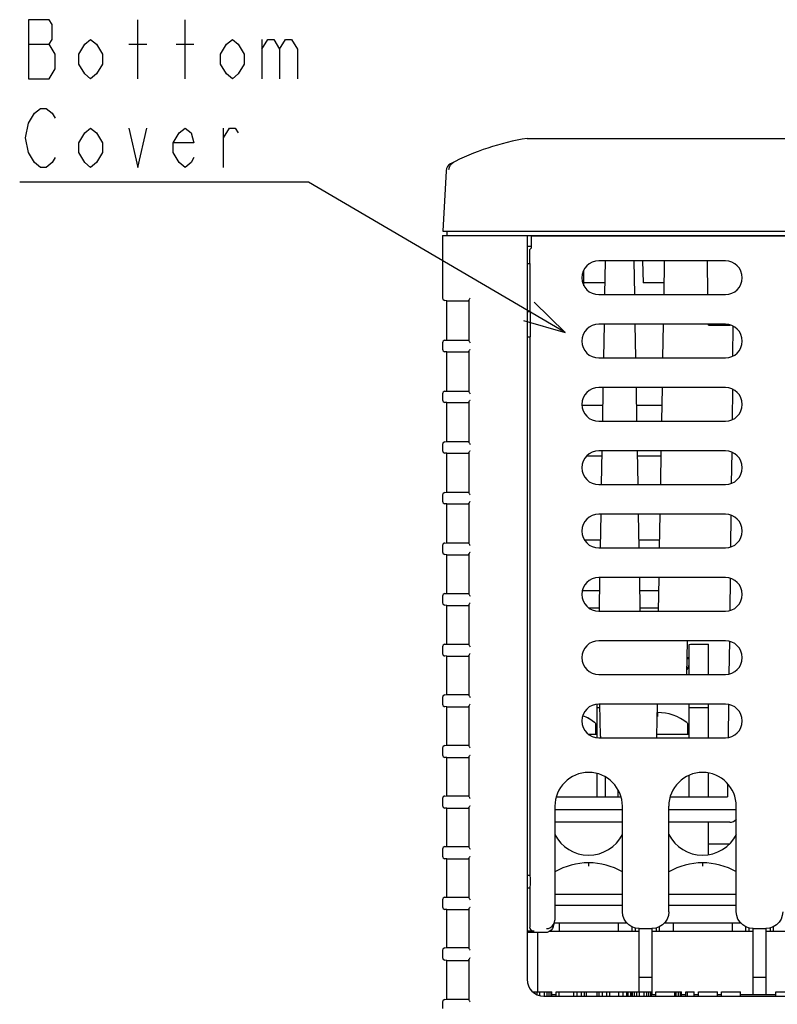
# Model space of a CAD drawing. Extents: x 20 to 400, y 160 to 434.
# Tile 2 of 20: x 36 to 72, y 214 to 261. Entities that reach past the tile are written whole.
import ezdxf

# ---------------------------------------------------------------- set-up
doc = ezdxf.new("R2010")
doc.units = 0
doc.header["$LTSCALE"] = 4.2
doc.header["$MEASUREMENT"] = 0
doc.layers.get('0').update_dxf_attribs({"linetype": 'CONTINUOUS'})
doc.layers.add('ALL_FEATURES', color=7, linetype='CONTINUOUS')
doc.layers.add('ALL_NOTE', color=7, linetype='CONTINUOUS')

msp = doc.modelspace()

# ---------------------------------------------------------------- linework, layer by layer
at = {"linetype": 'CONTINUOUS'}
for p, q in [((59.974441, 255.356746), (107.974441, 255.356746)), ((56.135311, 253.826319), (55.984923, 250.956746)), ((55.974441, 250.756746), (55.974441, 247.796067)), ((55.974441, 250.756746), (87.174441, 250.756746)), ((55.984923, 250.956746), (88.046221, 250.956746)), ((56.174441, 250.956746), (56.174441, 250.756746)), ((59.974441, 250.756746), (59.974441, 215.516746)), ((60.163968, 250.756746), (60.163968, 250.156746)), ((60.163968, 250.756746), (60.171011, 250.749703)), ((60.370981, 250.746273), (73.156956, 250.746273)), ((60.163968, 250.236746), (59.974441, 250.236746)), ((60.090657, 250.083435), (60.163968, 250.156746)), ((60.090657, 250.083435), (60.090657, 249.436746)), ((59.974441, 249.436746), (60.111603, 249.436746)), ((60.111603, 249.436746), (60.111603, 247.156746)), ((69.374441, 249.556746), (63.374441, 249.556746)), ((63.666918, 247.956746), (63.694846, 249.556746)), ((65.081965, 247.956746), (65.054037, 249.556746)), ((65.454037, 249.556746), (65.47219, 248.516746)), ((66.466918, 247.956746), (66.494846, 249.556746)), ((68.549306, 247.956746), (68.521378, 249.556746)), ((62.674679, 248.374145), (62.661883, 249.107235)), ((63.676693, 248.516746), (62.67219, 248.516746)), ((66.476693, 248.516746), (65.47219, 248.516746)), ((63.374441, 247.956746), (69.374441, 247.956746)), ((56.174441, 247.667486), (56.082523, 247.676661)), ((56.174441, 245.804662), (56.174441, 247.667486)), ((56.174441, 247.667486), (57.219945, 247.667486)), ((57.219945, 247.691241), (57.219945, 245.78304)), ((59.974441, 247.156746), (60.117887, 247.156746)), ((69.374441, 246.556746), (63.374441, 246.556746)), ((63.614553, 244.956746), (63.642481, 246.556746)), ((65.13433, 244.956746), (65.106402, 246.556746)), ((66.414553, 244.956746), (66.442481, 246.556746)), ((68.574441, 246.516746), (68.573743, 246.556746)), ((68.574441, 246.516746), (69.610013, 246.516746)), ((69.730897, 245.04218), (69.748215, 246.459581)), ((59.974441, 245.956746), (60.117887, 245.956746)), ((60.111603, 245.956746), (60.111603, 220.456746)), ((55.974441, 245.678308), (55.974441, 245.373765)), ((56.085444, 245.79797), (56.174441, 245.804662)), ((56.174441, 245.804662), (57.219945, 245.804662)), ((56.174441, 245.246308), (56.083983, 245.254222)), ((56.174441, 243.388894), (56.174441, 245.246308)), ((56.174441, 245.246308), (57.219945, 245.246308)), ((57.219945, 245.268989), (57.219945, 243.366213)), ((63.374441, 244.956746), (69.374441, 244.956746)), ((69.374441, 243.556746), (63.374441, 243.556746)), ((63.562188, 241.956746), (63.590116, 243.556746)), ((65.186695, 241.956746), (65.158767, 243.556746)), ((66.362188, 241.956746), (66.390116, 243.556746)), ((55.974441, 243.261437), (55.974441, 242.9712)), ((56.083983, 243.38098), (56.174441, 243.388894)), ((56.174441, 243.388894), (57.219945, 243.388894)), ((69.711815, 243.480397), (69.694076, 242.028466)), ((56.174441, 242.843742), (56.083983, 242.851656)), ((56.174441, 240.99146), (56.174441, 242.843742)), ((56.174441, 242.843742), (57.219945, 242.843742)), ((57.219945, 242.866423), (57.219945, 240.968779)), ((62.579245, 242.716746), (63.575454, 242.716746)), ((65.173429, 242.716746), (66.375454, 242.716746)), ((63.374441, 241.956746), (69.374441, 241.956746)), ((55.974441, 240.864002), (55.974441, 240.568634)), ((56.083983, 240.983546), (56.174441, 240.99146)), ((56.174441, 240.99146), (57.219945, 240.99146)), ((56.174441, 240.441177), (56.083983, 240.449091)), ((56.174441, 238.594025), (56.174441, 240.441177)), ((56.174441, 240.441177), (57.219945, 240.441177)), ((57.219945, 240.463858), (57.219945, 238.571344)), ((62.809761, 240.316746), (63.533562, 240.316746)), ((69.374441, 240.556746), (63.374441, 240.556746)), ((63.509823, 238.956746), (63.537751, 240.556746)), ((65.23906, 238.956746), (65.211132, 240.556746)), ((65.215321, 240.316746), (66.333562, 240.316746)), ((66.309823, 238.956746), (66.337751, 240.556746)), ((69.675349, 240.495758), (69.657254, 239.01467)), ((63.374441, 238.956746), (69.374441, 238.956746)), ((55.974441, 238.466568), (55.974441, 238.166069)), ((56.083983, 238.586111), (56.174441, 238.594025)), ((56.174441, 238.594025), (57.219945, 238.594025)), ((56.174441, 238.038611), (56.083983, 238.046525)), ((56.174441, 236.196591), (56.174441, 238.038611)), ((56.174441, 238.038611), (57.219945, 238.038611)), ((57.219945, 238.061292), (57.219945, 236.173909)), ((69.374441, 237.556746), (63.374441, 237.556746)), ((63.457458, 235.956746), (63.485386, 237.556746)), ((65.291425, 235.956746), (65.263497, 237.556746)), ((66.257458, 235.956746), (66.285386, 237.556746)), ((69.638839, 237.507494), (69.620431, 236.000875)), ((55.974441, 236.069133), (55.974441, 235.763503)), ((56.083983, 236.188677), (56.174441, 236.196591)), ((56.174441, 236.196591), (57.219945, 236.196591)), ((63.463741, 236.316746), (62.710031, 236.316746)), ((66.263741, 236.316746), (65.285142, 236.316746)), ((56.174441, 235.636046), (56.083983, 235.64396)), ((56.174441, 233.799156), (56.174441, 235.636046)), ((56.174441, 235.636046), (57.219945, 235.636046)), ((57.219945, 235.658727), (57.219945, 233.776475)), ((63.374441, 235.956746), (69.374441, 235.956746)), ((69.374441, 234.556746), (63.374441, 234.556746)), ((63.405083, 232.956211), (63.433003, 234.555724)), ((65.343791, 232.956746), (65.315863, 234.556746)), ((66.205092, 232.956746), (66.23302, 234.556746)), ((69.602329, 234.519227), (69.583609, 232.987076)), ((56.083983, 233.791242), (56.174441, 233.799156)), ((56.174441, 233.799156), (57.219945, 233.799156)), ((63.421849, 233.916746), (62.596041, 233.916746)), ((66.221849, 233.916746), (65.327034, 233.916746)), ((55.974441, 233.671699), (55.974441, 233.360938)), ((56.174441, 233.23348), (56.083983, 233.241395)), ((56.174441, 231.401722), (56.174441, 233.23348)), ((56.174441, 233.23348), (57.219945, 233.23348)), ((57.219945, 233.256162), (57.219945, 231.37904)), ((62.896705, 233.116746), (63.407885, 233.116746)), ((63.374441, 232.956746), (69.374441, 232.956746)), ((65.340998, 233.116746), (66.207885, 233.116746)), ((56.083983, 231.393807), (56.174441, 231.401722)), ((56.174441, 231.401722), (57.219945, 231.401722)), ((69.374441, 231.556746), (63.374441, 231.556746)), ((67.554644, 229.956746), (67.582572, 231.556746)), ((67.774441, 231.396746), (68.574441, 231.396746)), ((68.574441, 229.956746), (68.574441, 231.396746)), ((69.565818, 231.530956), (69.546836, 229.977298)), ((55.974441, 231.274264), (55.974441, 230.958372)), ((67.654441, 229.956746), (67.654441, 231.38411)), ((56.174441, 230.830915), (56.083983, 230.838829)), ((56.174441, 229.004287), (56.174441, 230.830915)), ((56.174441, 230.830915), (57.219945, 230.830915)), ((57.219945, 230.853596), (57.219945, 228.981606)), ((67.56791, 230.716746), (67.654441, 230.716746)), ((67.568608, 230.756746), (67.654441, 230.756746)), ((63.374441, 229.956746), (69.374441, 229.956746)), ((55.974441, 228.87683), (55.974441, 228.555807)), ((56.083983, 228.996373), (56.174441, 229.004287)), ((56.174441, 229.004287), (57.219945, 229.004287)), ((56.174441, 228.42835), (56.083983, 228.436264)), ((56.174441, 226.606852), (56.174441, 228.42835)), ((56.174441, 228.42835), (57.219945, 228.42835)), ((57.219945, 228.451031), (57.219945, 226.584171)), ((63.294441, 226.965022), (63.294441, 228.5472)), ((63.294441, 228.396746), (63.432595, 228.396746)), ((69.374441, 228.556746), (63.374441, 228.556746)), ((63.456455, 227.029765), (63.429802, 228.556746)), ((66.132427, 227.029765), (66.159081, 228.556746)), ((67.654441, 226.956746), (67.654441, 228.556746)), ((67.654441, 228.396746), (68.574441, 228.396746)), ((68.574441, 226.956746), (68.574441, 228.556746)), ((69.529284, 228.540712), (69.510129, 226.972925)), ((63.199626, 227.665916), (63.214441, 227.63484)), ((67.559626, 227.665916), (67.574441, 227.63484)), ((63.214441, 227.63484), (63.214441, 227.116746)), ((67.574441, 227.63484), (67.574441, 227.116746)), ((63.294441, 227.116746), (62.896723, 227.116746)), ((63.374441, 226.956746), (69.374441, 226.956746)), ((67.654441, 227.116746), (66.133946, 227.116746)), ((55.974441, 226.479395), (55.974441, 226.153242)), ((56.083983, 226.598938), (56.174441, 226.606852)), ((56.174441, 226.606852), (57.219945, 226.606852)), ((56.174441, 226.025784), (56.083983, 226.033698)), ((56.174441, 224.209418), (56.174441, 226.025784)), ((56.174441, 226.025784), (57.219945, 226.025784)), ((57.219945, 226.048465), (57.219945, 224.186737)), ((63.294441, 224.156746), (63.294441, 225.258491)), ((63.694441, 224.156746), (63.694441, 225.102349)), ((67.654441, 224.156746), (67.654441, 225.182833)), ((68.574441, 224.156746), (68.574441, 225.291915)), ((64.294441, 224.156746), (64.294441, 224.474337)), ((69.483303, 224.777341), (69.475721, 224.156746)), ((55.974441, 224.08196), (55.974441, 223.750676)), ((56.083983, 224.201504), (56.174441, 224.209418)), ((56.174441, 224.209418), (57.219945, 224.209418)), ((61.364284, 224.156746), (64.424597, 224.156746)), ((66.760786, 224.156746), (69.475721, 224.156746)), ((56.174441, 223.623219), (56.083983, 223.631133)), ((56.174441, 221.811983), (56.174441, 223.623219)), ((56.174441, 223.623219), (57.219945, 223.623219)), ((57.219945, 223.6459), (57.219945, 221.789302)), ((61.294441, 223.716746), (61.294441, 218.316198)), ((61.294441, 223.556746), (64.494441, 223.556746)), ((64.494441, 218.715649), (64.494441, 223.716746)), ((66.694441, 218.715649), (66.694441, 223.716746)), ((66.694441, 223.556746), (69.894441, 223.556746)), ((69.894441, 218.715649), (69.894441, 223.716746)), ((64.494441, 222.956746), (61.294441, 222.956746)), ((69.579293, 222.956746), (66.694441, 222.956746)), ((68.574441, 221.426129), (68.574441, 222.956746)), ((55.974441, 221.684526), (55.974441, 221.348111)), ((56.083983, 221.804069), (56.174441, 221.811983)), ((56.174441, 221.811983), (57.219945, 221.811983)), ((69.550794, 221.916746), (68.574441, 221.916746)), ((56.174441, 221.220653), (56.083983, 221.228567)), ((56.174441, 219.414549), (56.174441, 221.220653)), ((56.174441, 221.220653), (57.219945, 221.220653)), ((57.219945, 221.243334), (57.219945, 219.391867)), ((59.974441, 220.456746), (60.111603, 220.456746)), ((59.974441, 219.856746), (60.111603, 219.856746)), ((60.111603, 219.856746), (60.111603, 217.991059)), ((55.974441, 219.287091), (55.974441, 218.945545)), ((56.083983, 219.406635), (56.174441, 219.414549)), ((56.174441, 219.414549), (57.219945, 219.414549)), ((61.294441, 219.556746), (64.494441, 219.556746)), ((66.694441, 219.556746), (69.894441, 219.556746)), ((56.174441, 218.818088), (56.083983, 218.826002)), ((56.174441, 217.017114), (56.174441, 218.818088)), ((56.174441, 218.818088), (57.219945, 218.818088)), ((57.219945, 218.840769), (57.219945, 216.994433)), ((61.294441, 219.036746), (64.494441, 219.036746)), ((66.694441, 219.036746), (69.894441, 219.036746)), ((61.211047, 218.002229), (61.273992, 218.191219)), ((61.274009, 218.196746), (64.689264, 218.196746)), ((61.494441, 218.196746), (61.494441, 217.796746)), ((64.294441, 218.196746), (64.294441, 217.796746)), ((64.934441, 218.003394), (64.934441, 217.796746)), ((65.094441, 217.944093), (65.094441, 217.796746)), ((65.293345, 217.916746), (65.895538, 217.916746)), ((65.294441, 214.916746), (65.294441, 217.916746)), ((65.894441, 217.916746), (65.894441, 214.796746)), ((66.094441, 217.944093), (66.094441, 217.796746)), ((66.254441, 217.796746), (66.254441, 218.003394)), ((66.499619, 218.196746), (70.089264, 218.196746)), ((66.894441, 218.196746), (66.894441, 217.796746)), ((69.694441, 218.196746), (69.694441, 217.796746)), ((70.334441, 218.003394), (70.334441, 217.796746)), ((70.494441, 217.944093), (70.494441, 217.796746)), ((70.693345, 217.916746), (71.295538, 217.916746)), ((70.694441, 214.796746), (70.694441, 217.916746)), ((71.294441, 217.916746), (71.294441, 214.796746)), ((71.494441, 217.944093), (71.494441, 217.796746)), ((71.654441, 217.796746), (71.654441, 218.003394)), ((60.311451, 217.790967), (59.974441, 217.790967)), ((60.831177, 217.728078), (59.974441, 217.728078)), ((60.494441, 214.916746), (60.494441, 217.728078)), ((61.050795, 217.796746), (65.294441, 217.796746)), ((65.894441, 217.796746), (70.694441, 217.796746)), ((71.294441, 217.796746), (75.286214, 217.796746)), ((56.083983, 217.0092), (56.174441, 217.017114)), ((56.174441, 217.017114), (57.219945, 217.017114)), ((55.974441, 216.889657), (55.974441, 216.54298)), ((56.174441, 216.415522), (56.083983, 216.423436)), ((56.174441, 214.572981), (56.174441, 216.415522)), ((56.174441, 216.415522), (57.219945, 216.415522)), ((57.219945, 216.438204), (57.219945, 214.549226)), ((65.894441, 215.596746), (65.294441, 215.596746)), ((71.294441, 215.596746), (70.694441, 215.596746)), ((60.249441, 214.916746), (61.149441, 214.916746)), ((60.349441, 214.841171), (60.349441, 214.916746)), ((60.449441, 214.787719), (60.449441, 214.916746)), ((60.574441, 214.745443), (60.574441, 214.916746)), ((60.774441, 214.716746), (107.174441, 214.716746)), ((60.799441, 214.716746), (60.799441, 214.916746)), ((60.924441, 214.716746), (60.924441, 214.916746)), ((61.024441, 214.716746), (61.024441, 214.916746)), ((61.124442, 214.716746), (61.124442, 214.916746)), ((61.149441, 214.716746), (61.149441, 214.916746)), ((61.149441, 214.796746), (61.349442, 214.796746)), ((61.349442, 214.716746), (61.349442, 214.916746)), ((61.349442, 214.916746), (65.874441, 214.916746)), ((61.499441, 214.716746), (61.499441, 214.916746)), ((62.199441, 214.716746), (62.199441, 214.916746)), ((62.349441, 214.716746), (62.349441, 214.916746)), ((62.549441, 214.716746), (62.549441, 214.916746)), ((62.699442, 214.716746), (62.699442, 214.916746)), ((62.799441, 214.716746), (62.799441, 214.916746)), ((63.299442, 214.716746), (63.299442, 214.916746)), ((63.399441, 214.716746), (63.399441, 214.916746)), ((63.549441, 214.716746), (63.549441, 214.916746)), ((63.749442, 214.716746), (63.749442, 214.916746)), ((63.899442, 214.716746), (63.899442, 214.916746)), ((64.324441, 214.716746), (64.324441, 214.916746)), ((64.524441, 214.716746), (64.524441, 214.916746)), ((64.699441, 214.716746), (64.699441, 214.916746)), ((64.774441, 214.716746), (64.774441, 214.916746)), ((64.899441, 214.716746), (64.899441, 214.916746)), ((64.924441, 214.716746), (64.924441, 214.916746)), ((64.974441, 214.716746), (64.974441, 214.916746)), ((65.074442, 214.716746), (65.074442, 214.916746)), ((65.174441, 214.716746), (65.174441, 214.916746)), ((65.299442, 214.716746), (65.299442, 214.916746)), ((65.524442, 214.716746), (65.524442, 214.916746)), ((65.649441, 214.716746), (65.649441, 214.916746)), ((65.749442, 214.716746), (65.749442, 214.916746)), ((65.849441, 214.716746), (65.849441, 214.916746)), ((65.874441, 214.716746), (65.874441, 214.916746)), ((65.874441, 214.796746), (66.074441, 214.796746)), ((66.074441, 214.716746), (66.074441, 214.916746)), ((66.074441, 214.916746), (67.299441, 214.916746)), ((66.974441, 214.716746), (66.974441, 214.916746)), ((67.049441, 214.716746), (67.049441, 214.916746)), ((67.149441, 214.716746), (67.149441, 214.916746)), ((67.249442, 214.716746), (67.249442, 214.916746)), ((67.299441, 214.716746), (67.299441, 214.916746)), ((67.299441, 214.796746), (67.499441, 214.796746)), ((67.499441, 214.716746), (67.499441, 214.916746)), ((67.499441, 214.916746), (67.899442, 214.916746)), ((67.574441, 214.716746), (67.574441, 214.916746)), ((67.899442, 214.716746), (67.899442, 214.916746)), ((67.899442, 214.796746), (68.099441, 214.796746)), ((68.099441, 214.716746), (68.099441, 214.916746)), ((68.099441, 214.916746), (68.999441, 214.916746)), ((68.999441, 214.716746), (68.999441, 214.916746)), ((68.999441, 214.796746), (69.199442, 214.796746)), ((69.199442, 214.716746), (69.199442, 214.916746)), ((69.199442, 214.916746), (70.099442, 214.916746)), ((70.099442, 214.716746), (70.099442, 214.916746)), ((70.099442, 214.796746), (71.774441, 214.796746)), ((71.774441, 214.716746), (71.774441, 214.916746)), ((71.774441, 214.916746), (72.724442, 214.916746)), ((55.974441, 214.4444), (55.974441, 214.140414)), ((56.082523, 214.563807), (56.174441, 214.572981)), ((56.174441, 214.572981), (57.219945, 214.572981))]:
    msp.add_line(p, q, dxfattribs=at)
at = {"color": 7, "linetype": 'CONTINUOUS'}
for p, q in [((62.894441, 221.036746), (62.894441, 220.882989)), ((68.294441, 221.036746), (68.294441, 220.882989))]:
    msp.add_line(p, q, dxfattribs=at)
at = {"linetype": 'CONTINUOUS'}
for points in [[(56.276186, 253.892272), (56.29577, 253.997858), (56.340646, 254.094149), (56.407718, 254.174379), (56.492389, 254.232833), (56.492389, 254.232833)], [(60.171011, 250.749703), (60.181653, 250.748639), (60.210422, 250.747682), (60.254563, 250.746925), (60.309847, 250.74644), (60.370981, 250.746273), (60.370981, 250.746273)], [(57.219945, 247.690522), (57.221828, 247.701921), (57.23068, 247.722709), (57.245182, 247.746201), (57.263922, 247.771082), (57.285497, 247.796067), (57.285497, 247.796067)], [(60.117887, 247.156746), (60.120598, 247.136298), (60.123124, 247.076349), (60.125293, 246.980991), (60.126957, 246.856725), (60.128003, 246.712024), (60.12836, 246.556746), (60.128003, 246.401467), (60.126957, 246.256766), (60.125293, 246.132501), (60.123124, 246.037142), (60.120598, 245.977194), (60.117887, 245.956746), (60.117887, 245.956746)], [(57.219945, 245.78383), (57.221555, 245.773427), (57.230224, 245.752526), (57.244765, 245.728779), (57.263686, 245.703584), (57.285497, 245.678308), (57.285497, 245.678308)], [(57.219945, 245.268231), (57.221689, 245.27913), (57.230451, 245.299976), (57.244973, 245.323596), (57.263803, 245.348634), (57.285497, 245.373765), (57.285497, 245.373765)], [(57.219945, 243.366971), (57.221689, 243.356072), (57.230451, 243.335226), (57.244973, 243.311606), (57.263803, 243.286568), (57.285497, 243.261437), (57.285497, 243.261437)], [(57.219945, 242.865666), (57.221689, 242.876565), (57.230451, 242.897411), (57.244973, 242.92103), (57.263803, 242.946068), (57.285497, 242.9712), (57.285497, 242.9712)], [(57.219945, 240.969536), (57.221689, 240.958637), (57.230451, 240.937791), (57.244973, 240.914172), (57.263803, 240.889134), (57.285497, 240.864002), (57.285497, 240.864002)], [(57.219945, 240.463101), (57.221689, 240.473999), (57.230451, 240.494845), (57.244973, 240.518465), (57.263803, 240.543503), (57.285497, 240.568634), (57.285497, 240.568634)], [(57.219945, 238.572101), (57.221689, 238.561203), (57.230451, 238.540357), (57.244973, 238.516737), (57.263803, 238.491699), (57.285497, 238.466568), (57.285497, 238.466568)], [(57.219945, 238.060535), (57.221689, 238.071434), (57.230451, 238.09228), (57.244973, 238.115899), (57.263803, 238.140937), (57.285497, 238.166069), (57.285497, 238.166069)], [(57.219945, 236.174667), (57.221689, 236.163768), (57.230451, 236.142922), (57.244973, 236.119303), (57.263803, 236.094265), (57.285497, 236.069133), (57.285497, 236.069133)], [(57.219945, 235.65797), (57.221689, 235.668868), (57.230451, 235.689714), (57.244973, 235.713334), (57.263803, 235.738372), (57.285497, 235.763503), (57.285497, 235.763503)], [(57.219945, 233.777232), (57.221689, 233.766334), (57.230451, 233.745488), (57.244973, 233.721868), (57.263803, 233.69683), (57.285497, 233.671699), (57.285497, 233.671699)], [(57.219945, 233.255404), (57.221689, 233.266303), (57.230451, 233.287149), (57.244973, 233.310768), (57.263803, 233.335807), (57.285497, 233.360938), (57.285497, 233.360938)], [(67.654441, 231.38411), (67.723719, 231.393468), (67.796068, 231.396746), (67.796068, 231.396746)], [(57.219945, 231.379798), (57.221689, 231.368899), (57.230451, 231.348053), (57.244973, 231.324433), (57.263803, 231.299395), (57.285497, 231.274264), (57.285497, 231.274264)], [(57.219945, 230.852839), (57.221689, 230.863737), (57.230451, 230.884583), (57.244973, 230.908203), (57.263803, 230.933241), (57.285497, 230.958372), (57.285497, 230.958372)], [(57.219945, 228.982363), (57.221689, 228.971465), (57.230451, 228.950619), (57.244973, 228.926999), (57.263803, 228.901961), (57.285497, 228.87683), (57.285497, 228.87683)], [(57.219945, 228.450273), (57.221689, 228.461172), (57.230451, 228.482018), (57.244973, 228.505638), (57.263803, 228.530676), (57.285497, 228.555807), (57.285497, 228.555807)], [(57.219945, 226.584929), (57.221689, 226.57403), (57.230451, 226.553184), (57.244973, 226.529564), (57.263803, 226.504526), (57.285497, 226.479395), (57.285497, 226.479395)], [(57.219945, 226.047708), (57.221689, 226.058607), (57.230451, 226.079453), (57.244973, 226.103072), (57.263803, 226.12811), (57.285497, 226.153242), (57.285497, 226.153242)], [(57.219945, 224.187494), (57.221689, 224.176595), (57.230451, 224.155749), (57.244973, 224.13213), (57.263803, 224.107092), (57.285497, 224.08196), (57.285497, 224.08196)], [(57.219945, 223.645143), (57.221689, 223.656041), (57.230451, 223.676887), (57.244973, 223.700507), (57.263803, 223.725545), (57.285497, 223.750676), (57.285497, 223.750676)], [(57.219945, 221.790059), (57.221689, 221.779161), (57.230451, 221.758315), (57.244973, 221.734695), (57.263803, 221.709657), (57.285497, 221.684526), (57.285497, 221.684526)], [(57.219945, 221.242577), (57.221689, 221.253476), (57.230451, 221.274322), (57.244973, 221.297941), (57.263803, 221.322979), (57.285497, 221.348111), (57.285497, 221.348111)], [(60.111603, 220.456746), (60.113222, 220.44206), (60.114681, 220.399443), (60.11584, 220.333071), (60.116584, 220.249443), (60.11684, 220.156746), (60.116584, 220.064048), (60.11584, 219.98042), (60.114681, 219.914048), (60.113222, 219.871431), (60.111603, 219.856746), (60.111603, 219.856746)], [(57.219945, 219.392625), (57.221689, 219.381726), (57.230451, 219.36088), (57.244973, 219.337261), (57.263803, 219.312223), (57.285497, 219.287091), (57.285497, 219.287091)], [(57.219945, 218.840012), (57.221689, 218.85091), (57.230451, 218.871756), (57.244973, 218.895376), (57.263803, 218.920414), (57.285497, 218.945545), (57.285497, 218.945545)], [(65.293345, 217.916746), (65.115325, 217.936789), (64.946428, 217.995864), (64.795042, 218.090967), (64.668662, 218.217347), (64.573559, 218.368734), (64.514484, 218.53763), (64.494441, 218.715649), (64.494441, 218.715649)], [(66.694441, 218.715649), (66.674399, 218.53763), (66.615324, 218.368734), (66.520221, 218.217347), (66.393841, 218.090967), (66.242455, 217.995864), (66.073558, 217.936789), (65.895538, 217.916746), (65.895538, 217.916746)], [(70.693345, 217.916746), (70.515325, 217.936789), (70.346428, 217.995864), (70.195042, 218.090967), (70.068662, 218.217347), (69.973559, 218.368734), (69.914484, 218.53763), (69.894441, 218.715649), (69.894441, 218.715649)], [(72.094441, 218.715649), (72.074399, 218.53763), (72.015324, 218.368734), (71.920221, 218.217347), (71.793841, 218.090967), (71.642455, 217.995864), (71.473558, 217.936789), (71.295538, 217.916746), (71.295538, 217.916746)], [(60.311451, 217.790967), (60.249711, 217.800749), (60.19402, 217.829137), (60.149806, 217.873375), (60.121399, 217.929164), (60.111603, 217.991059), (60.111603, 217.991059)], [(61.211062, 218.002345), (61.17789, 217.92847), (61.114196, 217.845422), (61.031237, 217.78173), (60.9347, 217.741718), (60.831177, 217.728078), (60.831177, 217.728078)], [(60.894259, 217.917477), (60.994796, 217.93038), (61.089221, 217.968266), (61.171373, 218.028998), (61.23714, 218.111273), (61.274009, 218.191269), (61.274009, 218.191269)], [(61.274009, 218.191269), (61.279896, 218.210565), (61.294439, 218.3162), (61.294439, 218.3162)], [(57.219945, 216.99519), (57.221689, 216.984292), (57.230451, 216.963446), (57.244973, 216.939826), (57.263803, 216.914788), (57.285497, 216.889657), (57.285497, 216.889657)], [(57.219945, 216.437446), (57.221689, 216.448345), (57.230451, 216.469191), (57.244973, 216.49281), (57.263803, 216.517849), (57.285497, 216.54298), (57.285497, 216.54298)], [(57.219945, 214.549945), (57.221828, 214.538546), (57.23068, 214.517758), (57.245182, 214.494266), (57.263922, 214.469386), (57.285497, 214.4444), (57.285497, 214.4444)]]:
    msp.add_lwpolyline(points, dxfattribs=at)
for centre, radius, start, end in [((61.876354, 243.508424), 12, 99.119419, 117.418215), ((56.534764, 253.805386), 0.4, 117.418461, 177.000155), ((63.374441, 248.756746), 0.8, 90, 270), ((69.374441, 248.756746), 0.8, 270, 90), ((56.094441, 247.796067), 0.12, 180, 264.3), ((63.374441, 245.756746), 0.8, 90, 270), ((69.374441, 245.756746), 0.8, 270, 90), ((56.094441, 245.678308), 0.12, 94.3, 180), ((56.094441, 245.373765), 0.12, 180, 265), ((63.374441, 242.756746), 0.8, 90, 270), ((69.374441, 242.756746), 0.8, 270, 90), ((56.094441, 243.261437), 0.12, 95, 180), ((56.094441, 242.9712), 0.12, 180, 265), ((56.094441, 240.864002), 0.12, 95, 180), ((56.094441, 240.568634), 0.12, 180, 265), ((63.374441, 239.756746), 0.8, 90, 270), ((69.374441, 239.756746), 0.8, 270, 90), ((56.094441, 238.466568), 0.12, 95, 180), ((56.094441, 238.166069), 0.12, 180, 265), ((63.374441, 236.756746), 0.8, 90, 270), ((69.374441, 236.756746), 0.8, 270, 90), ((56.094441, 236.069133), 0.12, 95, 180), ((56.094441, 235.763503), 0.12, 180, 265), ((63.374441, 233.756746), 0.8, 90, 270), ((69.374441, 233.756746), 0.8, 270, 90), ((56.094441, 233.671699), 0.12, 95, 180), ((56.094441, 233.360938), 0.12, 180, 265), ((63.374441, 230.756746), 0.8, 90, 270), ((69.374441, 230.756746), 0.8, 270, 90), ((56.094441, 231.274264), 0.12, 95, 180), ((56.094441, 230.958372), 0.12, 180, 265), ((66.174441, 230.996746), 1.6, 329.92545, 338.862543), ((56.094441, 228.87683), 0.12, 95, 180), ((56.094441, 228.555807), 0.12, 180, 265), ((63.374441, 227.756746), 0.8, 90, 270), ((66.174441, 225.956746), 2.2, 50.977204, 90.595064), ((69.374441, 227.756746), 0.8, 270, 90), ((61.814441, 225.956746), 2.2, 50.977204, 68.526142), ((63.856395, 227.036746), 0.4, 181, 191.58517), ((65.732488, 227.036746), 0.4, 348.41483, 359), ((56.094441, 226.479395), 0.12, 95, 180), ((56.094441, 226.153242), 0.12, 180, 265), ((62.894441, 223.716746), 1.6, 0, 180), ((68.294441, 223.716746), 1.6, 0, 180), ((56.094441, 224.08196), 0.12, 95, 180), ((56.094441, 223.750676), 0.12, 180, 265), ((69.579293, 223.356746), 0.4, 270, 322.116166), ((62.894441, 223.196746), 1.8, 206.822231, 333.177769), ((68.294441, 223.196746), 1.8, 206.822231, 333.177769), ((56.094441, 221.684526), 0.12, 95, 180), ((56.094441, 221.348111), 0.12, 180, 265), ((62.894441, 217.836746), 3.2, 59.900467, 120.099533), ((68.294441, 217.836746), 3.2, 59.900467, 120.099533), ((56.094441, 219.287091), 0.12, 95, 180), ((56.094441, 218.945545), 0.12, 180, 265), ((56.094441, 216.889657), 0.12, 95, 180), ((56.094441, 216.54298), 0.12, 180, 265), ((60.774441, 215.516746), 0.8, 180, 270), ((56.094441, 214.4444), 0.12, 95.7, 180)]:
    msp.add_arc(centre, radius, start, end, dxfattribs=at)
at = {"layer": 'ALL_FEATURES', "color": 7, "linetype": 'CONTINUOUS'}
msp.add_line((66.174441, 227.973079), (66.174441, 228.156746), dxfattribs=at)
for centre, end in [((66.174441, 225.956746), 90.582043), ((61.814441, 225.956746), 68.594145)]:
    msp.add_arc(centre, 2.2, 50.977197, end, dxfattribs=at)
at = {"layer": 'ALL_NOTE', "color": 7, "linetype": 'CONTINUOUS'}
for p, q in [((49.36947, 253.284261), (35.92947, 253.284261)), ((49.61947, 253.284261), (49.36947, 253.284261)), ((61.788079, 246.1572), (49.61947, 253.284261))]:
    msp.add_line(p, q, dxfattribs=at)
for points in [[(36.349469, 260.984265), (36.349469, 258.184256), (37.32947, 258.184256), (37.32947, 258.184256)], [(37.32947, 258.184256), (37.609469, 258.650924), (37.609469, 259.350933), (37.469471, 259.584261), (37.32947, 259.817588), (37.469471, 260.050929), (37.469471, 260.750924), (37.32947, 260.984265), (36.349469, 260.984265), (36.349469, 260.984265)], [(41.52947, 258.184256), (41.52947, 260.984265), (41.52947, 260.984265)], [(43.769471, 258.184256), (43.769471, 260.984265), (43.769471, 260.984265)], [(39.84947, 258.884265), (39.569471, 258.417597), (39.289469, 258.184256), (39.00947, 258.417597), (38.729471, 258.884265), (38.729471, 259.350933), (39.00947, 259.817588), (39.289469, 260.050929), (39.569471, 259.817588), (39.84947, 259.350933), (39.84947, 258.884265), (39.84947, 258.884265)], [(46.569473, 258.884265), (46.289471, 258.417597), (46.009469, 258.184256), (45.729473, 258.417597), (45.449471, 258.884265), (45.449471, 259.350933), (45.729473, 259.817588), (46.009469, 260.050929), (46.289471, 259.817588), (46.569473, 259.350933), (46.569473, 258.884265), (46.569473, 258.884265)], [(47.409473, 260.050929), (47.409473, 258.184256), (47.409473, 258.184256)], [(47.409473, 259.584261), (47.689469, 260.050929), (47.969471, 260.050929), (48.249473, 259.584261), (48.249473, 258.184256), (48.249473, 258.184256)], [(48.249473, 259.584261), (48.529469, 260.050929), (48.809471, 260.050929), (49.089473, 259.584261), (49.089473, 258.184256), (49.089473, 258.184256)], [(36.349469, 259.817588), (37.32947, 259.817588), (37.32947, 259.817588)], [(41.10947, 259.817588), (41.94947, 259.817588), (41.94947, 259.817588)], [(43.349471, 259.817588), (44.189471, 259.817588), (44.189471, 259.817588)], [(36.349469, 256.084256), (36.629471, 256.550924), (36.90947, 256.784265), (37.189469, 256.784265), (37.469471, 256.550924), (37.609469, 256.317597), (37.609469, 256.317597)], [(37.609469, 254.450924), (37.469471, 254.217597), (37.189469, 253.984256), (36.90947, 253.984256), (36.629471, 254.217597), (36.48947, 254.450924), (36.349469, 254.684265), (36.209471, 255.384261), (36.349469, 256.084256), (36.349469, 256.084256)], [(39.84947, 254.684265), (39.569471, 254.217597), (39.289469, 253.984256), (39.00947, 254.217597), (38.729471, 254.684265), (38.729471, 255.150933), (39.00947, 255.617588), (39.289469, 255.850929), (39.569471, 255.617588), (39.84947, 255.150933), (39.84947, 254.684265), (39.84947, 254.684265)], [(41.10947, 255.850929), (41.52947, 253.984256), (41.94947, 255.850929), (41.94947, 255.850929)], [(44.189471, 254.450924), (44.049473, 254.217597), (43.769471, 253.984256), (43.489469, 254.217597), (43.20947, 254.684265), (43.20947, 255.150933), (43.489469, 255.617588), (43.769471, 255.850929), (44.049473, 255.617588), (44.189471, 255.150933), (43.20947, 255.150933), (43.20947, 255.150933)], [(45.589469, 253.984256), (45.589469, 255.850929), (45.589469, 255.850929)], [(45.589469, 255.384261), (45.869471, 255.850929), (46.149473, 255.850929), (46.289471, 255.617588), (46.289471, 255.617588)], [(59.809601, 246.736532), (61.788079, 246.1572), (60.31499, 247.599424), (60.31499, 247.599424)]]:
    msp.add_lwpolyline(points, dxfattribs=at)

doc.saveas('drawing.dxf')
